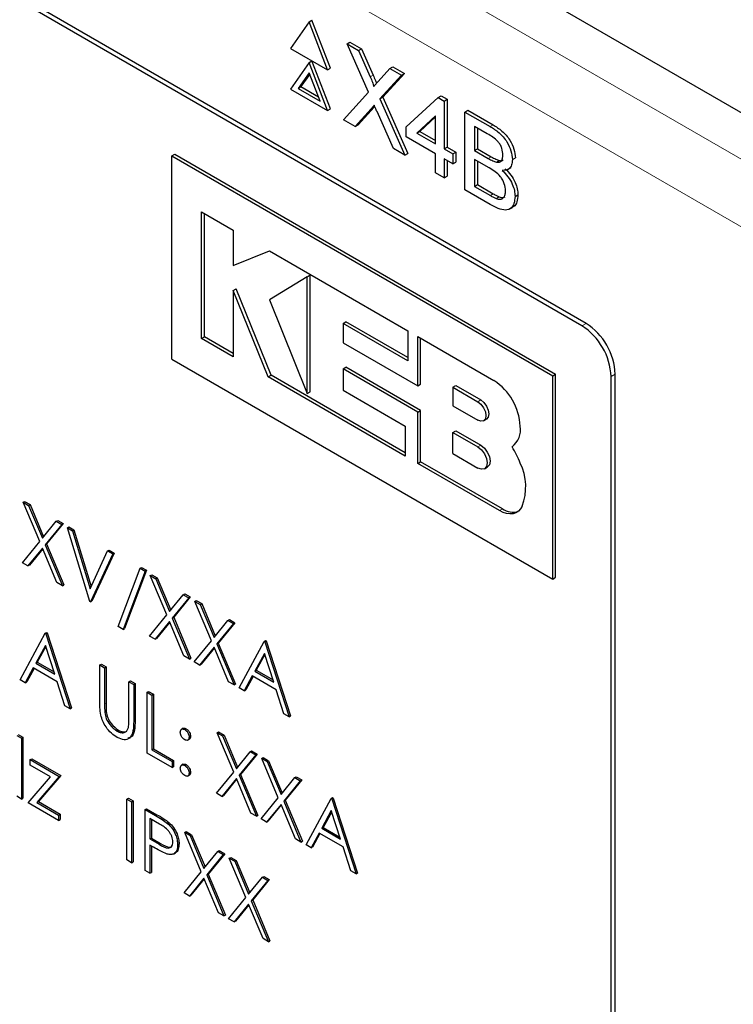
# Paper-space layout 'Blatt2' of a CAD drawing. Header units: millimetres. Extents: x 5 to 418, y 2 to 292.
# Tile 35 of 100: x 121 to 124, y 182 to 186. Entities that reach past the tile are written whole.
import ezdxf

# ---------------------------------------------------------------- set-up
doc = ezdxf.new("R2010")
doc.units = ezdxf.units.MM

psp = doc.layouts.new('Blatt2')

# ---------------------------------------------------------------- linework, layer by layer
at = {"color": 7, "linetype": 'Continuous', "lineweight": 25}
for p, q in [((126.0672, 184.5862), (114.8227, 191.0775)), ((123.4089, 184.9133), (117.4574, 188.349)), ((123.3921, 184.9036), (117.4995, 188.3053)), ((122.2944, 186.1253), (122.2195, 186.0188)), ((122.2944, 186.1253), (122.3062, 186.1321)), ((122.3692, 185.9324), (122.2944, 186.1253)), ((122.381, 185.9392), (122.3062, 186.1321)), ((122.4472, 186.037), (122.459, 186.0439)), ((122.459, 186.0439), (122.505, 186.0173)), ((122.2195, 186.0188), (122.3692, 185.9324)), ((122.5335, 185.8426), (122.4472, 186.037)), ((122.4472, 186.037), (122.4932, 186.0105)), ((122.4932, 186.0105), (122.505, 186.0173)), ((122.4932, 186.0105), (122.5405, 185.9039)), ((122.505, 186.0173), (122.5523, 185.9107)), ((122.2944, 185.962), (122.2195, 185.8555)), ((122.2944, 185.962), (122.3062, 185.9688)), ((122.3692, 185.7691), (122.2944, 185.962)), ((122.381, 185.7759), (122.3062, 185.9688)), ((122.2944, 185.9211), (122.2502, 185.8582)), ((122.3386, 185.8071), (122.2944, 185.9211)), ((122.3692, 185.9324), (122.381, 185.9392)), ((122.5723, 185.8855), (122.6194, 185.9376)), ((122.6194, 185.9376), (122.6312, 185.9444)), ((122.6194, 185.9376), (122.6661, 185.9107)), ((122.6312, 185.9444), (122.6779, 185.9175)), ((122.2969, 185.9147), (122.2619, 185.865)), ((122.6661, 185.9107), (122.5798, 185.8154)), ((122.6779, 185.9175), (122.5916, 185.8222)), ((122.6661, 185.9107), (122.6779, 185.9175)), ((122.2195, 185.8555), (122.3692, 185.7691)), ((122.2502, 185.8582), (122.2619, 185.865)), ((122.2502, 185.8582), (122.3386, 185.8071)), ((122.2619, 185.865), (122.3318, 185.8247)), ((122.4333, 185.7321), (122.5335, 185.8426)), ((122.5798, 185.8154), (122.5916, 185.8222)), ((122.5798, 185.8154), (122.68, 185.5896)), ((122.5916, 185.8222), (122.6918, 185.5964)), ((122.6854, 185.7029), (122.8139, 185.8213)), ((122.8139, 185.8213), (122.8257, 185.8281)), ((122.8139, 185.8213), (122.8383, 185.8073)), ((122.8257, 185.8281), (122.85, 185.8141)), ((122.8383, 185.8073), (122.85, 185.8141)), ((122.8383, 185.8073), (122.8383, 185.6147)), ((122.85, 185.8141), (122.85, 185.6215)), ((122.3692, 185.7691), (122.381, 185.7759)), ((122.5441, 185.7758), (122.4799, 185.7051)), ((122.5559, 185.7826), (122.4917, 185.7119)), ((122.5587, 185.7858), (122.5559, 185.7826)), ((122.6339, 185.6162), (122.568, 185.7649)), ((122.9217, 185.7631), (122.9334, 185.77)), ((122.9217, 185.4501), (122.9217, 185.7631)), ((122.9217, 185.7631), (123.0231, 185.7046)), ((122.9334, 185.77), (123.0349, 185.7114)), ((122.4799, 185.7051), (122.4333, 185.7321)), ((122.8035, 185.7475), (122.7282, 185.6782)), ((122.8035, 185.7434), (122.74, 185.685)), ((122.8035, 185.6347), (122.8035, 185.7475)), ((122.4799, 185.7051), (122.4917, 185.7119)), ((122.6854, 185.6628), (122.6854, 185.7029)), ((122.7282, 185.6782), (122.74, 185.685)), ((122.74, 185.685), (122.8035, 185.6483)), ((123.0115, 185.6752), (122.9599, 185.705)), ((122.9599, 185.705), (122.9599, 185.6087)), ((122.9717, 185.6982), (122.9717, 185.6155)), ((122.8035, 185.5946), (122.6854, 185.6628)), ((122.7282, 185.6782), (122.8035, 185.6347)), ((122.68, 185.5896), (122.6339, 185.6162)), ((122.8383, 185.6147), (122.85, 185.6215)), ((122.8383, 185.6147), (122.873, 185.5946)), ((122.85, 185.6215), (122.8848, 185.6014)), ((122.9599, 185.6087), (122.9717, 185.6155)), ((122.9599, 185.6087), (123.0158, 185.5764)), ((122.9717, 185.6155), (123.0275, 185.5832)), ((121.7428, 185.5863), (121.7546, 185.5931)), ((121.7428, 185.5863), (123.2749, 184.7019)), ((121.7428, 184.7698), (121.7428, 185.5863)), ((121.7546, 185.5931), (123.2867, 184.7087)), ((122.68, 185.5896), (122.6918, 185.5964)), ((122.8035, 185.5183), (122.8035, 185.5946)), ((122.873, 185.5545), (122.8383, 185.5745)), ((122.8383, 185.5745), (122.8383, 185.4983)), ((122.85, 185.5677), (122.85, 185.5051)), ((122.873, 185.5946), (122.8848, 185.6014)), ((122.873, 185.5946), (122.873, 185.5545)), ((122.8848, 185.6014), (122.8848, 185.5613)), ((123.0196, 185.5381), (122.9599, 185.5725)), ((122.9599, 185.5725), (122.9599, 185.4642)), ((122.9717, 185.5657), (122.9717, 185.471)), ((123.0483, 185.5613), (123.0601, 185.5681)), ((123.1128, 185.5717), (123.1246, 185.5785)), ((122.873, 185.5545), (122.8848, 185.5613)), ((123.0933, 185.5317), (123.1065, 185.5393)), ((122.8383, 185.4983), (122.8035, 185.5183)), ((122.8383, 185.4983), (122.85, 185.5051)), ((123.0234, 185.3914), (122.9217, 185.4501)), ((122.9599, 185.4642), (122.9717, 185.471)), ((122.9599, 185.4642), (123.024, 185.4272)), ((122.9717, 185.471), (123.0358, 185.434)), ((123.0472, 185.4153), (123.059, 185.4221)), ((123.1232, 185.4234), (123.135, 185.4303)), ((123.1001, 185.3718), (123.1133, 185.3794)), ((121.8621, 185.362), (121.9896, 185.2884)), ((121.8621, 184.8523), (121.8621, 185.362)), ((121.8739, 184.8591), (121.8739, 185.3552)), ((121.9896, 185.2884), (121.9896, 185.1456)), ((121.9896, 185.1456), (122.1348, 185.2046)), ((122.1348, 185.2046), (122.6913, 184.8834)), ((122.2869, 185.1009), (122.1348, 185.008)), ((122.2869, 185.1009), (122.2987, 185.1077)), ((122.2869, 184.6315), (122.2869, 185.1009)), ((122.2987, 184.6383), (122.2987, 185.1077)), ((121.9896, 185.0451), (122.0013, 185.0519)), ((122.1417, 184.7044), (122.0013, 185.0519)), ((121.9896, 185.0451), (121.9896, 184.7787)), ((122.1299, 184.6976), (121.9896, 185.0451)), ((122.1348, 185.008), (122.2869, 184.6315)), ((122.4312, 184.9125), (122.443, 184.9193)), ((122.4312, 184.9125), (122.4312, 184.8353)), ((122.6913, 184.7624), (122.4312, 184.9125)), ((122.6913, 184.776), (122.443, 184.9193)), ((121.8621, 184.8523), (121.8739, 184.8591)), ((121.9896, 184.7787), (121.8621, 184.8523)), ((121.9896, 184.7923), (121.8739, 184.8591)), ((122.6913, 184.8834), (122.6913, 184.7624)), ((122.7316, 184.6619), (122.7316, 184.8601)), ((122.7316, 184.8601), (123.0383, 184.683)), ((122.7433, 184.6687), (122.7433, 184.8533)), ((122.4312, 184.8353), (122.7316, 184.6619)), ((121.7428, 184.7698), (123.2749, 183.8853)), ((122.4313, 184.7298), (122.4431, 184.7366)), ((122.7433, 184.5633), (122.4431, 184.7366)), ((122.1299, 184.6976), (122.1417, 184.7044)), ((122.6808, 184.3796), (122.1299, 184.6976)), ((122.6808, 184.3932), (122.1417, 184.7044)), ((122.4313, 184.7298), (122.4313, 184.6445)), ((122.7316, 184.5565), (122.4313, 184.7298)), ((123.2749, 184.7019), (123.2867, 184.7087)), ((123.2749, 183.8853), (123.2749, 184.7019)), ((123.2867, 183.8921), (123.2867, 184.7087)), ((123.5099, 179.2559), (123.5099, 184.6995)), ((123.5268, 179.1976), (123.5268, 184.7092)), ((122.7316, 184.6619), (122.7433, 184.6687)), ((122.873, 184.6566), (122.8847, 184.6634)), ((122.873, 184.6566), (122.873, 184.5818)), ((122.873, 184.6566), (122.9739, 184.5983)), ((122.8847, 184.6634), (122.9857, 184.6051)), ((122.2869, 184.6315), (122.2987, 184.6383)), ((122.4313, 184.6445), (122.6808, 184.5004)), ((122.873, 184.5818), (122.9739, 184.5236)), ((122.7316, 184.5565), (122.7433, 184.5633)), ((122.7316, 184.3503), (122.7316, 184.5565)), ((122.7433, 184.3571), (122.7433, 184.5633)), ((122.6808, 184.5004), (122.6808, 184.3796)), ((122.9968, 184.5213), (123.0086, 184.5281)), ((122.873, 184.4749), (122.8847, 184.4817)), ((122.873, 184.3895), (122.873, 184.4749)), ((122.873, 184.4749), (122.9739, 184.4166)), ((122.8847, 184.4817), (122.9857, 184.4234)), ((123.1112, 184.4171), (123.1115, 184.4173)), ((122.873, 184.3895), (122.9739, 184.3312)), ((122.7316, 184.3503), (122.7433, 184.3571)), ((123.0607, 184.1603), (122.7316, 184.3503)), ((123.0725, 184.1671), (122.7433, 184.3571)), ((123.0001, 184.3286), (123.0118, 184.3354)), ((121.144, 184.1942), (121.1499, 184.1976)), ((121.144, 184.1942), (121.166, 184.1815)), ((121.2106, 184.0358), (121.144, 184.1942)), ((121.1499, 184.1976), (121.1719, 184.1849)), ((121.166, 184.1815), (121.1719, 184.1849)), ((121.166, 184.1815), (121.2215, 184.0493)), ((121.1719, 184.1849), (121.2264, 184.0552)), ((121.2215, 184.0493), (121.2771, 184.1174)), ((121.299, 184.1047), (121.2325, 184.0231)), ((121.3049, 184.1081), (121.2384, 184.0265)), ((121.2771, 184.1174), (121.283, 184.1208)), ((121.2771, 184.1174), (121.299, 184.1047)), ((121.283, 184.1208), (121.3049, 184.1081)), ((121.299, 184.1047), (121.3049, 184.1081)), ((121.3222, 184.0914), (121.3281, 184.0948)), ((121.3222, 184.0914), (121.3426, 184.0796)), ((121.4119, 183.7946), (121.3222, 184.0914)), ((121.3281, 184.0948), (121.3485, 184.083)), ((121.3426, 184.0796), (121.3485, 184.083)), ((121.3426, 184.0796), (121.4133, 183.8457)), ((121.3485, 184.083), (121.4175, 183.8548)), ((121.1413, 183.9508), (121.2106, 184.0358)), ((121.2325, 184.0231), (121.2384, 184.0265)), ((121.2325, 184.0231), (121.3018, 183.8582)), ((121.2384, 184.0265), (121.3077, 183.8616)), ((121.2215, 184.0096), (121.1633, 183.9381)), ((121.2226, 184.0071), (121.1692, 183.9415)), ((121.2798, 183.8709), (121.2215, 184.0096)), ((121.4133, 183.8457), (121.484, 183.998)), ((121.5044, 183.9862), (121.4146, 183.793)), ((121.5103, 183.9896), (121.4205, 183.7964)), ((121.484, 183.998), (121.4899, 184.0014)), ((121.484, 183.998), (121.5044, 183.9862)), ((121.4899, 184.0014), (121.5103, 183.9896)), ((121.5044, 183.9862), (121.5103, 183.9896)), ((121.1633, 183.9381), (121.1413, 183.9508)), ((121.1633, 183.9381), (121.1692, 183.9415)), ((121.5261, 183.6941), (121.6149, 183.9287)), ((121.6349, 183.9171), (121.5462, 183.6825)), ((121.6408, 183.9205), (121.5521, 183.6859)), ((121.6149, 183.9287), (121.6208, 183.9321)), ((121.6149, 183.9287), (121.6349, 183.9171)), ((121.6208, 183.9321), (121.6408, 183.9205)), ((121.6349, 183.9171), (121.6408, 183.9205)), ((121.6553, 183.8991), (121.6612, 183.9025)), ((121.6612, 183.9025), (121.6832, 183.8898)), ((121.3018, 183.8582), (121.2798, 183.8709)), ((121.6553, 183.8991), (121.6773, 183.8864)), ((121.7219, 183.7406), (121.6553, 183.8991)), ((121.6773, 183.8864), (121.6832, 183.8898)), ((121.6773, 183.8864), (121.7328, 183.7541)), ((121.6832, 183.8898), (121.7377, 183.76)), ((123.2749, 183.8853), (123.2867, 183.8921)), ((121.3018, 183.8582), (121.3077, 183.8616)), ((121.7328, 183.7541), (121.7884, 183.8223)), ((121.7884, 183.8223), (121.7943, 183.8257)), ((121.7884, 183.8223), (121.8103, 183.8096)), ((121.7943, 183.8257), (121.8162, 183.813)), ((121.4146, 183.793), (121.4119, 183.7946)), ((121.4146, 183.793), (121.4205, 183.7964)), ((121.8103, 183.8096), (121.7438, 183.7279)), ((121.8162, 183.813), (121.7497, 183.7313)), ((121.8103, 183.8096), (121.8162, 183.813)), ((121.8348, 183.7954), (121.8407, 183.7988)), ((121.8348, 183.7954), (121.8568, 183.7828)), ((121.9014, 183.637), (121.8348, 183.7954)), ((121.8407, 183.7988), (121.8627, 183.7862)), ((121.8568, 183.7828), (121.8627, 183.7862)), ((121.8568, 183.7828), (121.9123, 183.6505)), ((121.8627, 183.7862), (121.9172, 183.6564)), ((121.6526, 183.6557), (121.7219, 183.7406)), ((121.7328, 183.7145), (121.6746, 183.643)), ((121.7339, 183.7119), (121.6805, 183.6464)), ((121.7911, 183.5757), (121.7328, 183.7145)), ((121.7438, 183.7279), (121.7497, 183.7313)), ((121.7438, 183.7279), (121.8131, 183.563)), ((121.7497, 183.7313), (121.8189, 183.5664)), ((121.9123, 183.6505), (121.9679, 183.7186)), ((121.9898, 183.7059), (121.9233, 183.6243)), ((121.9957, 183.7093), (121.9292, 183.6277)), ((121.9679, 183.7186), (121.9738, 183.722)), ((121.9679, 183.7186), (121.9898, 183.7059)), ((121.9738, 183.722), (121.9957, 183.7093)), ((121.9898, 183.7059), (121.9957, 183.7093)), ((121.1318, 183.48), (121.2324, 183.6669)), ((121.2324, 183.6669), (121.2383, 183.6703)), ((121.2324, 183.6669), (121.2351, 183.6653)), ((121.2351, 183.6653), (121.241, 183.6687)), ((121.2351, 183.6653), (121.333, 183.3638)), ((121.2383, 183.6703), (121.241, 183.6687)), ((121.241, 183.6687), (121.3389, 183.3672)), ((121.5462, 183.6825), (121.5261, 183.6941)), ((121.5462, 183.6825), (121.5521, 183.6859)), ((121.6746, 183.643), (121.6526, 183.6557)), ((121.6746, 183.643), (121.6805, 183.6464)), ((121.8321, 183.552), (121.9014, 183.637)), ((121.9233, 183.6243), (121.9292, 183.6277)), ((121.9233, 183.6243), (121.9926, 183.4594)), ((121.9292, 183.6277), (121.9984, 183.4628)), ((122.0129, 183.4476), (122.1136, 183.6345)), ((122.1136, 183.6345), (122.1195, 183.6379)), ((122.1136, 183.6345), (122.1163, 183.6329)), ((122.1163, 183.6329), (122.1222, 183.6363)), ((122.1163, 183.6329), (122.2142, 183.3315)), ((122.1195, 183.6379), (122.1222, 183.6363)), ((122.1222, 183.6363), (122.2201, 183.3349)), ((121.2336, 183.6185), (121.1951, 183.5471)), ((121.2351, 183.6138), (121.201, 183.5505)), ((121.271, 183.5033), (121.2336, 183.6185)), ((121.9123, 183.6108), (121.8541, 183.5394)), ((121.9134, 183.6083), (121.86, 183.5428)), ((121.9706, 183.4721), (121.9123, 183.6108)), ((122.1147, 183.5861), (122.0763, 183.5147)), ((122.1521, 183.4709), (122.1147, 183.5861)), ((121.1951, 183.5471), (121.201, 183.5505)), ((121.1951, 183.5471), (121.271, 183.5033)), ((121.201, 183.5505), (121.2682, 183.5117)), ((121.8131, 183.563), (121.7911, 183.5757)), ((121.8131, 183.563), (121.8189, 183.5664)), ((121.8541, 183.5394), (121.8321, 183.552)), ((122.1163, 183.5814), (122.0822, 183.5181)), ((121.1848, 183.5279), (121.1526, 183.468)), ((121.1879, 183.5261), (121.1585, 183.4714)), ((121.281, 183.4724), (121.1848, 183.5279)), ((121.4527, 183.5397), (121.4586, 183.5431)), ((121.4527, 183.5397), (121.4717, 183.5287)), ((121.4527, 183.3918), (121.4527, 183.5397)), ((121.4586, 183.5431), (121.4776, 183.5321)), ((121.4717, 183.5287), (121.4776, 183.5321)), ((121.4717, 183.5287), (121.4717, 183.3819)), ((121.4776, 183.5321), (121.4776, 183.3853)), ((121.8541, 183.5394), (121.86, 183.5428)), ((122.0763, 183.5147), (122.0822, 183.5181)), ((122.0763, 183.5147), (122.1521, 183.4709)), ((122.0822, 183.5181), (122.1494, 183.4793)), ((121.1526, 183.468), (121.1318, 183.48)), ((121.1526, 183.468), (121.1585, 183.4714)), ((121.3123, 183.3758), (121.281, 183.4724)), ((121.5696, 183.4722), (121.5755, 183.4756)), ((121.5696, 183.4722), (121.5887, 183.4612)), ((121.5696, 183.3254), (121.5696, 183.4722)), ((121.5755, 183.4756), (121.5946, 183.4646)), ((121.9926, 183.4594), (121.9706, 183.4721)), ((122.066, 183.4955), (122.0337, 183.4356)), ((122.0691, 183.4937), (122.0396, 183.439)), ((122.1621, 183.44), (122.066, 183.4955)), ((121.5887, 183.4612), (121.5946, 183.4646)), ((121.5887, 183.4612), (121.5887, 183.3133)), ((121.5946, 183.4646), (121.5946, 183.3167)), ((121.6431, 183.4298), (121.649, 183.4332)), ((121.6431, 183.4298), (121.6621, 183.4188)), ((121.6431, 183.1848), (121.6431, 183.4298)), ((121.649, 183.4332), (121.668, 183.4222)), ((121.9926, 183.4594), (121.9984, 183.4628)), ((122.0337, 183.4356), (122.0129, 183.4476)), ((122.0337, 183.4356), (122.0396, 183.439)), ((122.1935, 183.3434), (122.1621, 183.44)), ((121.6621, 183.4188), (121.668, 183.4222)), ((121.6621, 183.4188), (121.6621, 183.199)), ((121.668, 183.4222), (121.668, 183.2024)), ((121.333, 183.3638), (121.3123, 183.3758)), ((121.333, 183.3638), (121.3389, 183.3672)), ((121.4726, 183.3489), (121.4785, 183.3523)), ((122.2142, 183.3315), (122.1935, 183.3434)), ((122.2142, 183.3315), (122.2201, 183.3349)), ((121.5217, 183.2738), (121.5276, 183.2772)), ((121.7883, 183.2849), (121.7809, 183.2807)), ((121.794, 183.2799), (121.7999, 183.2833)), ((121.9246, 183.2673), (121.9305, 183.2707)), ((121.9305, 183.2707), (121.9524, 183.258)), ((121.1182, 183.2565), (121.1372, 183.2455)), ((121.1241, 183.2599), (121.1431, 183.2489)), ((121.1372, 183.2455), (121.1431, 183.2489)), ((121.1372, 183.2455), (121.1372, 183.0006)), ((121.1431, 183.2489), (121.1431, 183.004)), ((121.8058, 183.2373), (121.8131, 183.2416)), ((121.8117, 183.2492), (121.8176, 183.2526)), ((121.9246, 183.2673), (121.9465, 183.2546)), ((121.9911, 183.1089), (121.9246, 183.2673)), ((121.9465, 183.2546), (121.9524, 183.258)), ((121.9465, 183.2546), (122.0021, 183.1224)), ((121.9524, 183.258), (122.0069, 183.1283)), ((121.6621, 183.199), (121.668, 183.2024)), ((121.6621, 183.199), (121.7437, 183.1519)), ((121.668, 183.2024), (121.7496, 183.1553)), ((122.0021, 183.1224), (122.0576, 183.1905)), ((122.0576, 183.1905), (122.0635, 183.1939)), ((122.0576, 183.1905), (122.0796, 183.1778)), ((122.0635, 183.1939), (122.0855, 183.1812)), ((121.1726, 183.1592), (121.1785, 183.1626)), ((121.1726, 183.1592), (121.2895, 183.0916)), ((121.1726, 183.1372), (121.1726, 183.1592)), ((121.1785, 183.1626), (121.2954, 183.095)), ((121.7437, 183.1268), (121.6431, 183.1848)), ((121.7437, 183.1519), (121.7496, 183.1553)), ((121.7437, 183.1519), (121.7437, 183.1268)), ((121.7496, 183.1553), (121.7496, 183.1302)), ((122.0796, 183.1778), (122.0131, 183.0962)), ((122.0855, 183.1812), (122.019, 183.0996)), ((122.0796, 183.1778), (122.0855, 183.1812)), ((122.1041, 183.1637), (122.11, 183.1671)), ((122.1041, 183.1637), (122.126, 183.151)), ((122.1706, 183.0052), (122.1041, 183.1637)), ((122.11, 183.1671), (122.1319, 183.1544)), ((122.126, 183.151), (122.1319, 183.1544)), ((122.126, 183.151), (122.1816, 183.0187)), ((122.1319, 183.1544), (122.1864, 183.0247)), ((121.2546, 183.0898), (121.1726, 183.1372)), ((121.7437, 183.1268), (121.7496, 183.1302)), ((121.7882, 183.1405), (121.7808, 183.1363)), ((121.794, 183.1354), (121.7999, 183.1388)), ((121.1644, 182.9849), (121.2546, 183.0898)), ((121.2895, 183.0916), (121.1994, 182.9867)), ((121.2954, 183.095), (121.2052, 182.9901)), ((121.2895, 183.0916), (121.2954, 183.095)), ((121.8057, 183.0929), (121.8131, 183.0971)), ((121.8117, 183.1048), (121.8176, 183.1082)), ((121.9218, 183.0239), (121.9911, 183.1089)), ((122.0021, 183.0827), (121.9438, 183.0112)), ((122.0031, 183.0802), (121.9497, 183.0146)), ((122.0603, 182.944), (122.0021, 183.0827)), ((122.0131, 183.0962), (122.019, 183.0996)), ((122.0131, 183.0962), (122.0823, 182.9313)), ((122.019, 183.0996), (122.0882, 182.9347)), ((122.1816, 183.0187), (122.2371, 183.0869)), ((122.2591, 183.0742), (122.1926, 182.9926)), ((122.265, 183.0776), (122.1985, 182.996)), ((122.2371, 183.0869), (122.243, 183.0903)), ((122.2371, 183.0869), (122.2591, 183.0742)), ((122.243, 183.0903), (122.265, 183.0776)), ((122.2591, 183.0742), (122.265, 183.0776)), ((121.1372, 183.0006), (121.1182, 183.0115)), ((121.1372, 183.0006), (121.1431, 183.004)), ((121.5615, 183.0006), (121.5674, 183.004)), ((121.5615, 183.0006), (121.5805, 182.9896)), ((121.5615, 182.7556), (121.5615, 183.0006)), ((121.5674, 183.004), (121.5864, 182.993)), ((121.5805, 182.9896), (121.5864, 182.993)), ((121.5864, 182.993), (121.5864, 182.748)), ((121.9438, 183.0112), (121.9218, 183.0239)), ((121.9438, 183.0112), (121.9497, 183.0146)), ((122.1013, 182.9203), (122.1706, 183.0052)), ((122.1926, 182.9926), (122.1985, 182.996)), ((122.1926, 182.9926), (122.2618, 182.8277)), ((122.1985, 182.996), (122.2677, 182.8311)), ((122.2822, 182.8159), (122.3828, 183.0028)), ((122.3828, 183.0028), (122.3887, 183.0062)), ((122.3828, 183.0028), (122.3855, 183.0012)), ((122.3855, 183.0012), (122.3914, 183.0046)), ((122.3855, 183.0012), (122.4834, 182.6997)), ((122.3887, 183.0062), (122.3914, 183.0046)), ((122.3914, 183.0046), (122.4893, 182.7031)), ((121.2868, 182.9142), (121.1644, 182.9849)), ((121.1994, 182.9867), (121.2052, 182.9901)), ((121.1994, 182.9867), (121.2868, 182.9362)), ((121.2052, 182.9901), (121.2927, 182.9396)), ((121.5805, 182.9896), (121.5805, 182.7446)), ((121.6349, 182.9582), (121.6408, 182.9616)), ((121.6349, 182.9582), (121.6765, 182.9342)), ((121.6349, 182.7132), (121.6349, 182.9582)), ((121.6408, 182.9616), (121.6824, 182.9376)), ((122.1816, 182.9791), (122.1233, 182.9076)), ((122.1826, 182.9766), (122.1292, 182.911)), ((122.2398, 182.8404), (122.1816, 182.9791)), ((122.384, 182.9544), (122.3456, 182.883)), ((122.4214, 182.8392), (122.384, 182.9544)), ((121.2868, 182.9362), (121.2927, 182.9396)), ((121.2868, 182.9362), (121.2868, 182.9142)), ((121.2868, 182.9142), (121.2927, 182.9176)), ((121.2927, 182.9396), (121.2927, 182.9176)), ((121.6928, 182.8997), (121.654, 182.9221)), ((121.654, 182.9221), (121.654, 182.8404)), ((121.6598, 182.9187), (121.6598, 182.8438)), ((122.0823, 182.9313), (122.0603, 182.944)), ((122.0823, 182.9313), (122.0882, 182.9347)), ((122.1233, 182.9076), (122.1013, 182.9203)), ((122.3855, 182.9496), (122.3514, 182.8864)), ((121.7248, 182.9026), (121.7307, 182.906)), ((122.1233, 182.9076), (122.1292, 182.911)), ((122.3456, 182.883), (122.3514, 182.8864)), ((122.3456, 182.883), (122.4214, 182.8392)), ((122.3514, 182.8864), (122.4186, 182.8476)), ((121.654, 182.8404), (121.6598, 182.8438)), ((121.654, 182.8404), (121.6911, 182.8185)), ((121.6598, 182.8438), (121.697, 182.8219)), ((121.794, 182.8664), (121.7999, 182.8698)), ((121.794, 182.8664), (121.816, 182.8537)), ((121.8606, 182.7079), (121.794, 182.8664)), ((121.7999, 182.8698), (121.8219, 182.8571)), ((121.816, 182.8537), (121.8219, 182.8571)), ((121.816, 182.8537), (121.8715, 182.7214)), ((121.8219, 182.8571), (121.8764, 182.7273)), ((122.2618, 182.8277), (122.2398, 182.8404)), ((122.3352, 182.8638), (122.303, 182.8039)), ((122.3383, 182.862), (122.3089, 182.8073)), ((122.4314, 182.8083), (122.3352, 182.8638)), ((121.6691, 182.8066), (121.654, 182.8153)), ((121.654, 182.8153), (121.654, 182.7023)), ((121.6598, 182.8119), (121.6598, 182.7057)), ((121.7655, 182.8171), (121.7714, 182.8205)), ((121.9271, 182.7895), (121.933, 182.793)), ((121.933, 182.793), (121.9549, 182.7803)), ((122.2618, 182.8277), (122.2677, 182.8311)), ((122.303, 182.8039), (122.2822, 182.8159)), ((122.303, 182.8039), (122.3089, 182.8073)), ((122.4628, 182.7117), (122.4314, 182.8083)), ((121.5805, 182.7446), (121.5615, 182.7556)), ((121.7499, 182.7801), (121.7573, 182.7843)), ((121.8715, 182.7214), (121.9271, 182.7895)), ((121.949, 182.7769), (121.8825, 182.6952)), ((121.9549, 182.7803), (121.8884, 182.6986)), ((121.9271, 182.7895), (121.949, 182.7769)), ((121.949, 182.7769), (121.9549, 182.7803)), ((121.9735, 182.7627), (121.9794, 182.7661)), ((121.9735, 182.7627), (121.9955, 182.7501)), ((122.0401, 182.6043), (121.9735, 182.7627)), ((121.9794, 182.7661), (122.0014, 182.7535)), ((121.9955, 182.7501), (122.0014, 182.7535)), ((122.0014, 182.7535), (122.0559, 182.6237)), ((121.5805, 182.7446), (121.5864, 182.748)), ((121.9955, 182.7501), (122.051, 182.6178)), ((121.654, 182.7023), (121.6349, 182.7132)), ((121.654, 182.7023), (121.6598, 182.7057)), ((121.7913, 182.623), (121.8606, 182.7079)), ((121.8715, 182.6818), (121.8133, 182.6103)), ((121.8726, 182.6792), (121.8192, 182.6137)), ((121.9298, 182.543), (121.8715, 182.6818)), ((121.8825, 182.6952), (121.8884, 182.6986)), ((121.8825, 182.6952), (121.9518, 182.5303)), ((121.8884, 182.6986), (121.9577, 182.5337)), ((122.051, 182.6178), (122.1066, 182.6859)), ((122.1344, 182.6766), (122.0679, 182.595)), ((122.1066, 182.6859), (122.1125, 182.6893)), ((122.1066, 182.6859), (122.1285, 182.6732)), ((122.1125, 182.6893), (122.1344, 182.6766)), ((122.1285, 182.6732), (122.1344, 182.6766)), ((122.4834, 182.6997), (122.4628, 182.7117)), ((122.4834, 182.6997), (122.4893, 182.7031)), ((122.1285, 182.6732), (122.062, 182.5916)), ((121.8133, 182.6103), (121.7913, 182.623)), ((121.8133, 182.6103), (121.8192, 182.6137)), ((121.9708, 182.5193), (122.0401, 182.6043)), ((122.062, 182.5916), (122.0679, 182.595)), ((122.0679, 182.595), (122.1371, 182.4301)), ((122.051, 182.5781), (121.9928, 182.5067)), ((122.0521, 182.5756), (121.9987, 182.5101)), ((122.1093, 182.4394), (122.051, 182.5781)), ((122.062, 182.5916), (122.1313, 182.4267)), ((121.9518, 182.5303), (121.9298, 182.543)), ((121.9518, 182.5303), (121.9577, 182.5337)), ((121.9928, 182.5067), (121.9708, 182.5193)), ((121.9928, 182.5067), (121.9987, 182.5101)), ((122.1313, 182.4267), (122.1093, 182.4394)), ((122.1313, 182.4267), (122.1371, 182.4301))]:
    psp.add_line(p, q, dxfattribs=at)
at = {"color": 7, "linetype": 'Continuous', "lineweight": 18}
for p, q in [((116.8367, 189.7281), (124.2654, 185.4396)), ((124.1475, 185.2354), (116.7188, 189.5239)), ((122.5405, 185.9039), (122.5523, 185.9107)), ((122.5441, 185.7758), (122.5559, 185.7826)), ((123.0231, 185.7046), (123.0349, 185.7114)), ((123.0158, 185.5764), (123.0275, 185.5832)), ((123.024, 185.4272), (123.0358, 185.434)), ((123.3921, 184.9036), (123.4089, 184.9133)), ((123.5099, 184.6995), (123.5268, 184.7092)), ((122.9739, 184.5983), (122.9857, 184.6051)), ((122.9739, 184.4166), (122.9857, 184.4234)), ((123.0607, 184.1603), (123.0725, 184.1671)), ((121.4717, 183.3819), (121.4776, 183.3853)), ((121.5887, 183.3133), (121.5946, 183.3167)), ((121.6765, 182.9342), (121.6824, 182.9376)), ((121.6911, 182.8185), (121.697, 182.8219))]:
    psp.add_line(p, q, dxfattribs=at)
at = {"color": 7, "linetype": 'Continuous', "lineweight": 25, "flags": 128}
for points in [[(122.9739, 184.5983), (122.9863, 184.5883), (122.9968, 184.5741), (123.0038, 184.558), (123.0063, 184.5422), (123.0038, 184.5294), (122.9968, 184.5213), (122.9863, 184.5193), (122.9739, 184.5236)], [(122.9857, 184.6051), (122.9981, 184.5951), (123.0086, 184.5809), (123.0156, 184.5648), (123.0181, 184.5491), (123.0156, 184.5362), (123.0086, 184.5281), (123.0086, 184.5281)], [(122.9739, 184.4166), (122.9881, 184.4052), (123.0001, 184.389), (123.0081, 184.3705), (123.0109, 184.3526), (123.0081, 184.3379), (123.0001, 184.3286), (122.9881, 184.3263), (122.9739, 184.3312)], [(122.9857, 184.4234), (122.9998, 184.412), (123.0118, 184.3958), (123.0199, 184.3773), (123.0227, 184.3594), (123.0199, 184.3447), (123.0118, 184.3354), (123.0118, 184.3354)], [(123.1516, 184.1783), (123.1451, 184.167), (123.1368, 184.1581), (123.1268, 184.1517), (123.1154, 184.148), (123.1028, 184.147), (123.0893, 184.1487), (123.0752, 184.1532), (123.0607, 184.1603)]]:
    psp.add_lwpolyline(points, dxfattribs=at)
at = {"color": 7, "linetype": 'Continuous', "lineweight": 25}
for centre, radius, start, end in [((123.254, 184.6878), 0.2561, 2.6055, 57.3945), ((123.2709, 184.6976), 0.2561, 2.6055, 57.3945), ((122.9142, 184.4891), 0.2302, 2.6055, 57.3945), ((123.0609, 184.4851), 0.0845, 306.49, 9.8709), ((122.8435, 184.2424), 0.3196, 19.8361, 33.1349), ((122.9527, 184.2563), 0.2136, 338.5903, 26.3014), ((123.1145, 184.2287), 0.0745, 235.721, 286.5942)]:
    psp.add_arc(centre, radius, start, end, dxfattribs=at)
for points, knots in [([(122.5405, 185.9039), (122.5436, 185.8968), (122.5478, 185.887), (122.553, 185.8742), (122.5541, 185.8687), (122.5546, 185.8659)], [0, 0, 0, 0, 0.561277, 0.781763, 1, 1, 1, 1]), ([(122.5523, 185.9107), (122.5553, 185.9036), (122.5595, 185.8938), (122.5642, 185.8826), (122.565, 185.8788), (122.5653, 185.8777)], [0, 0, 0, 0, 0.646868, 0.900977, 1, 1, 1, 1]), ([(122.5546, 185.8659), (122.5579, 185.8696), (122.5638, 185.8761), (122.5697, 185.8826), (122.5723, 185.8855)], [0, 0, 0, 0, 0.56, 1, 1, 1, 1]), ([(122.5568, 185.79), (122.5544, 185.7874), (122.5501, 185.7827), (122.5459, 185.7779), (122.5441, 185.7758)], [0, 0, 0, 0, 0.560002, 1, 1, 1, 1]), ([(122.568, 185.7649), (122.5659, 185.7696), (122.5621, 185.778), (122.5585, 185.7863), (122.5568, 185.79)], [0, 0, 0, 0, 0.56, 1, 1, 1, 1]), ([(123.0231, 185.7046), (123.0352, 185.6972), (123.0591, 185.6824), (123.0904, 185.6471), (123.109, 185.6064), (123.1115, 185.5832), (123.1128, 185.5717)], [0, 0, 0, 0, 0.281116, 0.560026, 0.780112, 1, 1, 1, 1]), ([(123.0349, 185.7114), (123.047, 185.704), (123.0709, 185.6892), (123.1022, 185.6539), (123.1208, 185.6132), (123.1233, 185.59), (123.1246, 185.5785)], [0, 0, 0, 0, 0.281116, 0.560026, 0.780112, 1, 1, 1, 1]), ([(123.0746, 185.5899), (123.0738, 185.5988), (123.0725, 185.6123), (123.0642, 185.6315), (123.0458, 185.6568), (123.0268, 185.667), (123.0115, 185.6752)], [0, 0, 0, 0, 0.249512, 0.375019, 0.500244, 1, 1, 1, 1]), ([(123.0158, 185.5764), (123.0219, 185.5729), (123.0329, 185.5665), (123.0436, 185.5629), (123.0483, 185.5613)], [0, 0, 0, 0, 0.560393, 1, 1, 1, 1]), ([(123.0275, 185.5832), (123.0337, 185.5797), (123.0447, 185.5733), (123.0554, 185.5697), (123.0601, 185.5681)], [0, 0, 0, 0, 0.560393, 1, 1, 1, 1]), ([(123.0483, 185.5613), (123.0527, 185.5608), (123.0613, 185.5598), (123.0726, 185.5686), (123.0738, 185.5818), (123.0746, 185.5899)], [0, 0, 0, 0, 0.280869, 0.561063, 1, 1, 1, 1]), ([(123.0601, 185.5681), (123.0647, 185.5672), (123.0707, 185.5661), (123.0745, 185.5695), (123.0755, 185.5704)], [0, 0, 0, 0, 0.753765, 1, 1, 1, 1]), ([(123.1128, 185.5717), (123.112, 185.564), (123.1105, 185.5488), (123.0974, 185.5305), (123.0817, 185.5288), (123.0721, 185.5278)], [0, 0, 0, 0, 0.280336, 0.5608, 1, 1, 1, 1]), ([(123.085, 185.4461), (123.0841, 185.4556), (123.0829, 185.4697), (123.074, 185.4897), (123.0557, 185.517), (123.0356, 185.5287), (123.0196, 185.5381)], [0, 0, 0, 0, 0.249802, 0.375546, 0.501154, 1, 1, 1, 1]), ([(123.0721, 185.5278), (123.08, 185.52), (123.0957, 185.5043), (123.1124, 185.475), (123.1219, 185.4469), (123.1228, 185.4313), (123.1232, 185.4234)], [0, 0, 0, 0, 0.280211, 0.55967, 0.779709, 1, 1, 1, 1]), ([(123.0839, 185.5346), (123.0918, 185.5268), (123.1075, 185.5111), (123.1242, 185.4818), (123.1337, 185.4537), (123.1345, 185.4381), (123.135, 185.4303)], [0, 0, 0, 0, 0.280211, 0.55967, 0.779709, 1, 1, 1, 1]), ([(123.0472, 185.4153), (123.0532, 185.4135), (123.0651, 185.4101), (123.0776, 185.4171), (123.0841, 185.4301), (123.0847, 185.4408), (123.085, 185.4461)], [0, 0, 0, 0, 0.28029, 0.559018, 0.779402, 1, 1, 1, 1]), ([(123.1232, 185.4234), (123.1224, 185.4136), (123.1207, 185.3939), (123.1075, 185.3737), (123.0759, 185.3634), (123.0451, 185.3799), (123.0234, 185.3914)], [0, 0, 0, 0, 0.187143, 0.374319, 0.560786, 1, 1, 1, 1]), ([(123.024, 185.4272), (123.0284, 185.4247), (123.0361, 185.4202), (123.0438, 185.4168), (123.0472, 185.4153)], [0, 0, 0, 0, 0.560099, 1, 1, 1, 1]), ([(123.0358, 185.434), (123.0401, 185.4315), (123.0479, 185.427), (123.0556, 185.4236), (123.059, 185.4221)], [0, 0, 0, 0, 0.560099, 1, 1, 1, 1]), ([(123.059, 185.4221), (123.0651, 185.42), (123.0745, 185.4167), (123.0808, 185.4211), (123.083, 185.4226)], [0, 0, 0, 0, 0.658905, 1, 1, 1, 1]), ([(123.135, 185.4303), (123.1341, 185.4206), (123.1322, 185.4013), (123.1234, 185.3838), (123.1144, 185.3814), (123.1126, 185.3809)], [0, 0, 0, 0, 0.444756, 0.889591, 1, 1, 1, 1]), ([(121.4565, 183.338), (121.4551, 183.3483), (121.4527, 183.3668), (121.4527, 183.3841), (121.4527, 183.3918)], [0, 0, 0, 0, 0.5594986, 1, 1, 1, 1]), ([(121.4717, 183.3819), (121.4717, 183.3759), (121.4717, 183.365), (121.4723, 183.3538), (121.4726, 183.3489)], [0, 0, 0, 0, 0.5601244, 1, 1, 1, 1]), ([(121.4726, 183.3489), (121.4739, 183.3406), (121.4766, 183.3241), (121.4948, 183.2943), (121.5115, 183.2816), (121.5217, 183.2738)], [0, 0, 0, 0, 0.281057, 0.560821, 1, 1, 1, 1]), ([(121.4776, 183.3853), (121.4776, 183.3793), (121.4776, 183.3684), (121.4782, 183.3572), (121.4785, 183.3523)], [0, 0, 0, 0, 0.5601244, 1, 1, 1, 1]), ([(121.4785, 183.3523), (121.4798, 183.344), (121.4825, 183.3275), (121.5007, 183.2978), (121.5174, 183.285), (121.5276, 183.2772)], [0, 0, 0, 0, 0.281057, 0.560821, 1, 1, 1, 1]), ([(121.5228, 183.248), (121.5147, 183.2533), (121.4986, 183.2639), (121.4783, 183.2877), (121.4634, 183.3135), (121.4588, 183.3298), (121.4565, 183.338)], [0, 0, 0, 0, 0.280221, 0.559914, 0.779952, 1, 1, 1, 1]), ([(121.5887, 183.3133), (121.5885, 183.2997), (121.5882, 183.2728), (121.5753, 183.244), (121.5507, 183.2354), (121.5321, 183.2438), (121.5228, 183.248)], [0, 0, 0, 0, 0.281655, 0.560111, 0.78008, 1, 1, 1, 1]), ([(121.5946, 183.3167), (121.5943, 183.3034), (121.5937, 183.2769), (121.5838, 183.2491), (121.57, 183.2463), (121.5658, 183.2454)], [0, 0, 0, 0, 0.41567, 0.82662, 1, 1, 1, 1]), ([(121.5675, 183.2886), (121.5683, 183.2953), (121.5697, 183.307), (121.5697, 183.3198), (121.5696, 183.3254)], [0, 0, 0, 0, 0.559624, 1, 1, 1, 1]), ([(121.5217, 183.2738), (121.5276, 183.2711), (121.5393, 183.2658), (121.5534, 183.268), (121.5631, 183.2761), (121.566, 183.2844), (121.5675, 183.2886)], [0, 0, 0, 0, 0.279787, 0.559377, 0.779569, 1, 1, 1, 1]), ([(121.5276, 183.2772), (121.5334, 183.2746), (121.5449, 183.2696), (121.5565, 183.27), (121.5604, 183.2736), (121.5608, 183.2739)], [0, 0, 0, 0, 0.4737919, 0.9472508, 1, 1, 1, 1]), ([(121.7763, 183.2697), (121.7767, 183.2725), (121.7773, 183.2781), (121.7821, 183.282), (121.7879, 183.2827), (121.792, 183.2808), (121.794, 183.2799)], [0, 0, 0, 0, 0.279585, 0.559454, 0.779697, 1, 1, 1, 1]), ([(121.794, 183.239), (121.7914, 183.2409), (121.7862, 183.2446), (121.7804, 183.2535), (121.7769, 183.2622), (121.7765, 183.2672), (121.7763, 183.2697)], [0, 0, 0, 0, 0.279647, 0.559299, 0.779615, 1, 1, 1, 1]), ([(121.7877, 183.2842), (121.788, 183.2845), (121.7895, 183.286), (121.7939, 183.286), (121.7979, 183.2842), (121.7999, 183.2833)], [0, 0, 0, 0, 0.111363, 0.55562, 1, 1, 1, 1]), ([(121.794, 183.2799), (121.7966, 183.278), (121.8019, 183.2743), (121.8076, 183.2654), (121.8112, 183.2566), (121.8115, 183.2517), (121.8117, 183.2492)], [0, 0, 0, 0, 0.279602, 0.559212, 0.779475, 1, 1, 1, 1]), ([(121.7999, 183.2833), (121.8025, 183.2814), (121.8078, 183.2777), (121.8135, 183.2688), (121.8171, 183.26), (121.8174, 183.2551), (121.8176, 183.2526)], [0, 0, 0, 0, 0.279602, 0.559212, 0.779475, 1, 1, 1, 1]), ([(121.8117, 183.2492), (121.8114, 183.2464), (121.8108, 183.2407), (121.806, 183.2369), (121.8002, 183.2361), (121.7961, 183.238), (121.794, 183.239)], [0, 0, 0, 0, 0.279517, 0.559326, 0.779544, 1, 1, 1, 1]), ([(121.8176, 183.2526), (121.8174, 183.2497), (121.8169, 183.2444), (121.8136, 183.2424), (121.8122, 183.2414)], [0, 0, 0, 0, 0.556603, 1, 1, 1, 1]), ([(121.7763, 183.1252), (121.7767, 183.128), (121.7773, 183.1337), (121.7821, 183.1376), (121.7879, 183.1383), (121.792, 183.1364), (121.794, 183.1354)], [0, 0, 0, 0, 0.279576, 0.559284, 0.779552, 1, 1, 1, 1]), ([(121.794, 183.0946), (121.7914, 183.0964), (121.7862, 183.1002), (121.7805, 183.109), (121.7769, 183.1178), (121.7765, 183.1227), (121.7763, 183.1252)], [0, 0, 0, 0, 0.279581, 0.559143, 0.779575, 1, 1, 1, 1]), ([(121.7876, 183.1398), (121.788, 183.1401), (121.7895, 183.1416), (121.7939, 183.1416), (121.7979, 183.1397), (121.7999, 183.1388)], [0, 0, 0, 0, 0.116538, 0.55809, 1, 1, 1, 1]), ([(121.794, 183.1354), (121.7966, 183.1335), (121.8019, 183.1298), (121.8076, 183.1209), (121.8112, 183.1122), (121.8115, 183.1072), (121.8117, 183.1048)], [0, 0, 0, 0, 0.2796016, 0.559212, 0.7794752, 1, 1, 1, 1]), ([(121.7999, 183.1388), (121.8025, 183.1369), (121.8078, 183.1332), (121.8135, 183.1243), (121.8171, 183.1156), (121.8174, 183.1106), (121.8176, 183.1082)], [0, 0, 0, 0, 0.2796016, 0.559212, 0.7794752, 1, 1, 1, 1]), ([(121.8117, 183.1048), (121.8114, 183.1019), (121.8108, 183.0963), (121.8059, 183.0924), (121.8002, 183.0917), (121.7961, 183.0936), (121.794, 183.0946)], [0, 0, 0, 0, 0.279469, 0.559358, 0.779674, 1, 1, 1, 1]), ([(121.8176, 183.1082), (121.8173, 183.1053), (121.8169, 183.1), (121.8136, 183.0979), (121.8121, 183.097)], [0, 0, 0, 0, 0.554441, 1, 1, 1, 1]), ([(121.6765, 182.9342), (121.6856, 182.929), (121.7018, 182.9197), (121.7178, 182.9078), (121.7248, 182.9026)], [0, 0, 0, 0, 0.5603137, 1, 1, 1, 1]), ([(121.6824, 182.9376), (121.6915, 182.9324), (121.7077, 182.9231), (121.7237, 182.9112), (121.7307, 182.906)], [0, 0, 0, 0, 0.5603137, 1, 1, 1, 1]), ([(121.7464, 182.828), (121.7455, 182.8356), (121.744, 182.847), (121.7362, 182.8626), (121.7212, 182.8836), (121.7054, 182.8926), (121.6928, 182.8997)], [0, 0, 0, 0, 0.248969, 0.374729, 0.500383, 1, 1, 1, 1]), ([(121.7248, 182.9026), (121.7313, 182.8962), (121.7442, 182.8834), (121.7575, 182.8591), (121.7645, 182.8363), (121.7651, 182.8235), (121.7655, 182.8171)], [0, 0, 0, 0, 0.279705, 0.559381, 0.779509, 1, 1, 1, 1]), ([(121.7307, 182.906), (121.7372, 182.8996), (121.7501, 182.8868), (121.7634, 182.8625), (121.7704, 182.8397), (121.771, 182.8269), (121.7714, 182.8205)], [0, 0, 0, 0, 0.279705, 0.559381, 0.779509, 1, 1, 1, 1]), ([(121.7231, 182.7794), (121.7131, 182.7837), (121.6952, 182.7915), (121.6771, 182.8019), (121.6691, 182.8066)], [0, 0, 0, 0, 0.5596942, 1, 1, 1, 1]), ([(121.6911, 182.8185), (121.704, 182.8109), (121.7202, 182.8015), (121.7359, 182.8048), (121.744, 182.8113), (121.7455, 182.8213), (121.7464, 182.828)], [0, 0, 0, 0, 0.499721, 0.62535, 0.751083, 1, 1, 1, 1]), ([(121.697, 182.8219), (121.7097, 182.8147), (121.7255, 182.8058), (121.7397, 182.8072), (121.7419, 182.809), (121.7421, 182.8092)], [0, 0, 0, 0, 0.782951, 0.979784, 1, 1, 1, 1]), ([(121.7655, 182.8171), (121.765, 182.8093), (121.764, 182.7938), (121.7533, 182.7803), (121.7389, 182.7759), (121.7284, 182.7782), (121.7231, 182.7794)], [0, 0, 0, 0, 0.2800989, 0.5593238, 0.7794579, 1, 1, 1, 1]), ([(121.7714, 182.8205), (121.7708, 182.8129), (121.7696, 182.7978), (121.7626, 182.7859), (121.7568, 182.7842), (121.7564, 182.7841)], [0, 0, 0, 0, 0.486653, 0.971789, 1, 1, 1, 1])]:
    psp.add_open_spline(points, degree=3, knots=knots, dxfattribs=at)

doc.saveas('drawing.dxf')
